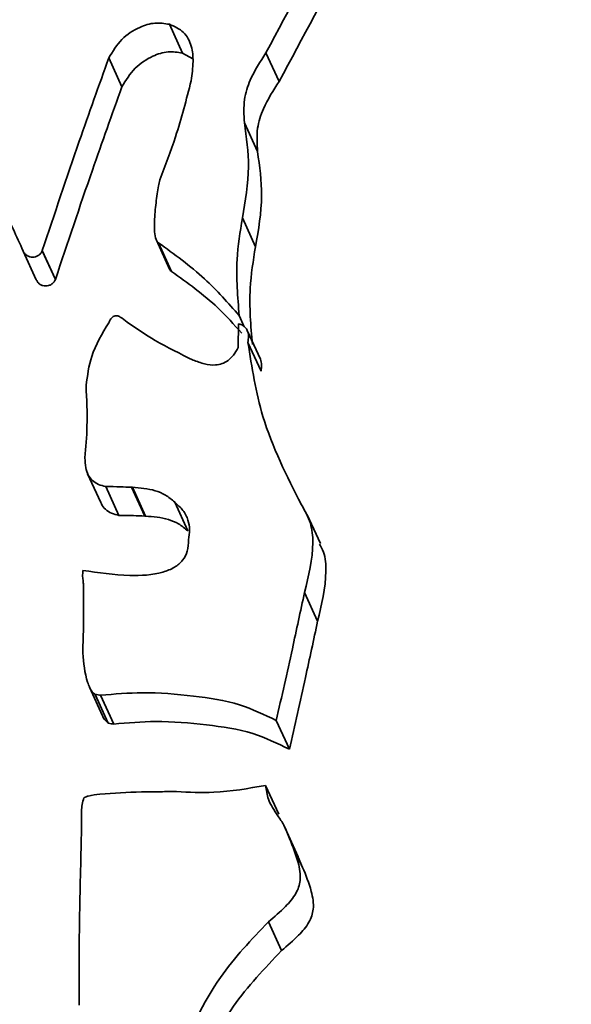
# Model space of a CAD drawing. Header units: millimetres. Extents: x 5 to 298, y 5 to 205.
# Tile 18 of 83: x 70.628 to 70.974, y 108.977 to 109.596. Entities that reach past the tile are written whole.
import ezdxf

# ---------------------------------------------------------------- set-up
doc = ezdxf.new("R2010")
doc.units = ezdxf.units.MM
doc.layers.add('图框', color=7, linetype='Continuous')
doc.styles.add('SLDTEXTSTYLE1', font='TXT', dxfattribs={"width": 0.7})
doc.dimstyles.new('SLDDIMSTYLE4', dxfattribs={"dimtxt": 3.5, "dimasz": 3.5, "dimexe": 0, "dimexo": 0.0625, "dimgap": 0.875, "dimtad": 2, "dimlfac": 15, "dimrnd": 1e-09, "dimzin": 12, "dimdsep": 46, "dimtxsty": 'SLDTEXTSTYLE1', "dimsah": 1, "dimcen": 0.09, "dimadec": 0, "dimazin": 3, "dimtfac": 1, "dimtofl": 0, "dimtmove": 0, "dimatfit": 3, "dimfxl": 0, "dimfrac": 2, "dimtolj": 1, "dimtzin": 12, "dimarcsym": 0})

# ---------------------------------------------------------------- blocks, each defined once
blk = doc.blocks.new('_D_11')
at = {"layer": '图框'}
for p, q in [((48.73921, 136.56848), (29.90588, 136.56848)), ((30.90588, 70.86181), (30.90588, 136.56848)), ((107.97255, 70.86181), (29.90588, 70.86181))]:
    blk.add_line(p, q, dxfattribs=at)
for points in [[(30.90588, 136.56848), (30.36742, 133.06848), (31.44434, 133.06848)], [(30.90588, 70.86181), (31.44434, 74.36181), (30.36742, 74.36181)]]:
    blk.add_solid(points, dxfattribs=at)
at = {"layer": '图框', "insert": (26.39414, 103.55805), "char_height": 3.5, "attachment_point": 1, "rotation": 90, "style": 'SLDTEXTSTYLE1'}
blk.add_mtext('B', dxfattribs=at)

msp = doc.modelspace()

# ---------------------------------------------------------------- linework, layer by layer
at = {"color": 7, "linetype": 'Continuous', "lineweight": 35}
for p, q in [((70.7216965, 109.5929063), (70.7299311, 109.5747903)), ((70.7299311, 109.5747903), (70.7363863, 109.5710919)), ((70.7824045, 109.5749868), (70.7906391, 109.5568708)), ((70.683674, 109.571789), (70.6919086, 109.5536731)), ((70.7688741, 109.5310159), (70.7771087, 109.5129)), ((70.7675827, 109.4711435), (70.7758173, 109.4530275)), ((70.7135465, 109.4570996), (70.7217811, 109.4389836)), ((70.7148003, 109.4555569), (70.7230349, 109.4374409)), ((70.6298698, 109.4502742), (70.6381044, 109.4321583)), ((70.6418486, 109.4504418), (70.6418923, 109.4505558)), ((70.6418486, 109.4504418), (70.6500832, 109.4323259)), ((70.6418923, 109.4505558), (70.6501269, 109.4324398)), ((70.6500832, 109.4323259), (70.6501269, 109.4324398)), ((70.7655998, 109.4097291), (70.7687967, 109.402696)), ((70.7652227, 109.404614), (70.7648807, 109.3897045)), ((70.7789167, 109.3822877), (70.7706821, 109.4004036)), ((70.7711044, 109.3928487), (70.779339, 109.3747327)), ((70.6703677, 109.3102409), (70.6786023, 109.2921249)), ((70.6817687, 109.3021986), (70.6900033, 109.2840826)), ((70.6980114, 109.3017159), (70.6984898, 109.3017159)), ((70.6980114, 109.3017159), (70.706246, 109.2835999)), ((70.6984898, 109.3017159), (70.7067245, 109.2835999)), ((70.7250422, 109.2923975), (70.7332768, 109.2742815)), ((70.706246, 109.2835999), (70.7067245, 109.2835999)), ((70.816586, 109.2662924), (70.8083513, 109.2844083)), ((70.8066361, 109.2356557), (70.8148707, 109.2175398)), ((70.6714833, 109.1761277), (70.6797179, 109.1580118)), ((70.6750931, 109.1714861), (70.6833277, 109.1533701)), ((70.6784989, 109.1709766), (70.6867335, 109.1528606)), ((70.7888754, 109.1550615), (70.79711, 109.1369455)), ((70.7821704, 109.1142482), (70.790405, 109.0961322)), ((70.8027086, 109.0692467), (70.7944739, 109.0873627)), ((70.7972066, 109.080836), (70.8054412, 109.06272)), ((70.6663109, 109.0746818), (70.6662699, 109.0746818)), ((70.8054412, 109.06272), (70.8026396, 109.0692169)), ((70.7839899, 109.028492), (70.7922245, 109.010376))]:
    msp.add_line(p, q, dxfattribs=at)
for points, knots in [([(70.7824045, 109.5749868), (70.7972081, 109.6027068), (70.8234644, 109.6518722), (70.8499594, 109.7009182), (70.8615163, 109.7223116)], [0, 0, 0, 0, 0.56380979, 1, 1, 1, 1]), ([(70.7906391, 109.5568708), (70.8054427, 109.5845908), (70.831699, 109.6337562), (70.858194, 109.6828022), (70.8697509, 109.7041956)], [0, 0, 0, 0, 0.56380979, 1, 1, 1, 1]), ([(70.683674, 109.571789), (70.6861489, 109.5758887), (70.6909696, 109.5838739), (70.7017898, 109.5909293), (70.7123926, 109.5943662), (70.7186799, 109.5933796), (70.7216965, 109.5929063)], [0, 0, 0, 0, 0.30532621, 0.5947087, 0.80554825, 1, 1, 1, 1]), ([(70.7216965, 109.5929063), (70.7249213, 109.5915224), (70.7313384, 109.5887685), (70.7360181, 109.5793081), (70.7369691, 109.5687171), (70.7359789, 109.5614802), (70.7354283, 109.5574561)], [0, 0, 0, 0, 0.24191854, 0.48140212, 0.7116355, 1, 1, 1, 1]), ([(70.6919086, 109.5536731), (70.6943836, 109.5577727), (70.6992042, 109.5657579), (70.7100245, 109.5728133), (70.7206272, 109.5762502), (70.7269145, 109.5752637), (70.7299311, 109.5747903)], [0, 0, 0, 0, 0.30532621, 0.5947087, 0.80554825, 1, 1, 1, 1]), ([(70.7688741, 109.5310159), (70.7685741, 109.5359085), (70.7680147, 109.5450317), (70.7728475, 109.5602812), (70.7787951, 109.5694329), (70.7824045, 109.5749868)], [0, 0, 0, 0, 0.31254937, 0.5828075, 1, 1, 1, 1]), ([(70.6418923, 109.4505558), (70.6495313, 109.4735201), (70.6630196, 109.5140685), (70.6774264, 109.5543296), (70.683674, 109.571789)], [0, 0, 0, 0, 0.56634418, 1, 1, 1, 1]), ([(70.6501269, 109.4324398), (70.6577659, 109.4554042), (70.6712542, 109.4959525), (70.685661, 109.5362136), (70.6919086, 109.5536731)], [0, 0, 0, 0, 0.56634418, 1, 1, 1, 1]), ([(70.7354283, 109.5574561), (70.7323835, 109.5456229), (70.7269448, 109.5244866), (70.7191689, 109.504023), (70.7157464, 109.495016)], [0, 0, 0, 0, 0.55985666, 1, 1, 1, 1]), ([(70.7771087, 109.5129), (70.7768087, 109.5177926), (70.7762493, 109.5269157), (70.7810821, 109.5421652), (70.7870297, 109.5513169), (70.7906391, 109.5568708)], [0, 0, 0, 0, 0.31254937, 0.5828075, 1, 1, 1, 1]), ([(70.7675827, 109.4711435), (70.7694447, 109.4818563), (70.7729181, 109.5018398), (70.7701556, 109.52177), (70.7688741, 109.5310159)], [0, 0, 0, 0, 0.5360843, 1, 1, 1, 1]), ([(70.6015163, 109.5139679), (70.606734, 109.5020412), (70.6160487, 109.4807491), (70.6256477, 109.4595838), (70.6298698, 109.4502742)], [0, 0, 0, 0, 0.56014835, 1, 1, 1, 1]), ([(70.7758173, 109.4530275), (70.7776793, 109.4637403), (70.7811527, 109.4837238), (70.7783902, 109.503654), (70.7771087, 109.5129)], [0, 0, 0, 0, 0.5360843, 1, 1, 1, 1]), ([(70.7157464, 109.495016), (70.7154493, 109.4937757), (70.7147562, 109.4908821), (70.713726, 109.4841819), (70.7125526, 109.4745621), (70.7120995, 109.4649589), (70.7128085, 109.4587506), (70.713722, 109.4566969), (70.7141834, 109.4559924), (70.7146048, 109.4556949), (70.7148003, 109.4555569)], [0, 0, 0, 0, 0.09448068, 0.22040605, 0.50321583, 0.81400652, 0.9380228, 0.96192353, 0.98233027, 1, 1, 1, 1]), ([(70.7655998, 109.4097291), (70.7646148, 109.4214613), (70.7628922, 109.4419811), (70.7661763, 109.4623994), (70.7675827, 109.4711435)], [0, 0, 0, 0, 0.57175268, 1, 1, 1, 1]), ([(70.7148003, 109.4555569), (70.7248253, 109.448317), (70.7434773, 109.4348467), (70.7586035, 109.4176726), (70.7655998, 109.4097291)], [0, 0, 0, 0, 0.53747588, 1, 1, 1, 1]), ([(70.6298698, 109.4502742), (70.6301842, 109.4496874), (70.6307916, 109.4485536), (70.6322877, 109.4473398), (70.6339913, 109.4466233), (70.6358212, 109.4464059), (70.6376556, 109.4466739), (70.6393735, 109.447438), (70.6408933, 109.448694), (70.6415228, 109.4498457), (70.6418486, 109.4504418)], [0, 0, 0, 0, 0.13390784, 0.25870707, 0.3797667, 0.49974422, 0.61975683, 0.74091988, 0.86588341, 1, 1, 1, 1]), ([(70.7738344, 109.3916131), (70.7728495, 109.4033453), (70.7711268, 109.4238651), (70.7744109, 109.4442834), (70.7758173, 109.4530275)], [0, 0, 0, 0, 0.57175268, 1, 1, 1, 1]), ([(70.721798, 109.4389914), (70.7218622, 109.4388425), (70.7220342, 109.4384437), (70.7224206, 109.4378774), (70.7228402, 109.4375793), (70.7230349, 109.4374409)], [0, 0, 0, 0, 0.2420955, 0.64828749, 1, 1, 1, 1]), ([(70.7230349, 109.4374409), (70.7331156, 109.4302595), (70.749228, 109.4187811), (70.7623115, 109.4041208), (70.7672094, 109.3986327)], [0, 0, 0, 0, 0.62564767, 1, 1, 1, 1]), ([(70.6381044, 109.4321583), (70.6384188, 109.4315714), (70.6390262, 109.4304376), (70.6405224, 109.4292238), (70.6422259, 109.4285073), (70.6440558, 109.4282899), (70.6458902, 109.428558), (70.6476081, 109.429322), (70.6491279, 109.430578), (70.6497574, 109.4317297), (70.6500832, 109.4323259)], [0, 0, 0, 0, 0.13390784, 0.25870707, 0.3797667, 0.49974422, 0.61975683, 0.74091988, 0.86588341, 1, 1, 1, 1]), ([(70.6835713, 109.4052174), (70.6794651, 109.3983289), (70.672092, 109.38596), (70.6702199, 109.3718959), (70.6693904, 109.3656644)], [0, 0, 0, 0, 0.55692132, 1, 1, 1, 1]), ([(70.6951728, 109.4056196), (70.6938168, 109.4067474), (70.6918661, 109.4083698), (70.6891514, 109.4096774), (70.6875587, 109.4096295), (70.6864375, 109.4091363), (70.6854072, 109.4082239), (70.6844217, 109.4069012), (70.6838763, 109.4058212), (70.6835713, 109.4052174)], [0, 0, 0, 0, 0.360500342, 0.51859438, 0.592096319, 0.671471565, 0.756677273, 0.863957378, 1, 1, 1, 1]), ([(70.7366067, 109.3817738), (70.7285389, 109.3856849), (70.7141291, 109.3926704), (70.7009661, 109.4016622), (70.6951728, 109.4056196)], [0, 0, 0, 0, 0.55988488, 1, 1, 1, 1]), ([(70.7711044, 109.3928487), (70.7712574, 109.3941652), (70.771553, 109.3967086), (70.7710875, 109.3999932), (70.7695959, 109.4022212), (70.7677106, 109.4036901), (70.7661085, 109.4042851), (70.7652227, 109.404614)], [0, 0, 0, 0, 0.2699595, 0.52154151, 0.65640611, 0.81004407, 1, 1, 1, 1]), ([(70.8046476, 109.290802), (70.7954676, 109.3089248), (70.7790862, 109.3412644), (70.7735418, 109.3770965), (70.7711044, 109.3928487)], [0, 0, 0, 0, 0.560391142, 1, 1, 1, 1]), ([(70.7648807, 109.3897045), (70.7639931, 109.388029), (70.7623668, 109.3849592), (70.7588579, 109.3814233), (70.7549229, 109.3793096), (70.7498227, 109.3783431), (70.7435029, 109.3791062), (70.7389858, 109.3808535), (70.7366067, 109.3817738)], [0, 0, 0, 0, 0.17021299, 0.31185942, 0.43836463, 0.5621846, 0.76940567, 1, 1, 1, 1]), ([(70.779339, 109.3747327), (70.7795235, 109.3760626), (70.7798785, 109.3786211), (70.7792237, 109.3810971), (70.7789093, 109.3822861)], [0, 0, 0, 0, 0.519783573, 1, 1, 1, 1]), ([(70.6693904, 109.3656644), (70.6697831, 109.3571642), (70.6704832, 109.3420132), (70.6692366, 109.3268579), (70.6686894, 109.3202053)], [0, 0, 0, 0, 0.56103194, 1, 1, 1, 1]), ([(70.6686894, 109.3202053), (70.6687348, 109.3181365), (70.6688164, 109.3144185), (70.6704427, 109.3095107), (70.6732305, 109.3057983), (70.6771372, 109.303297), (70.6802176, 109.3025665), (70.6817687, 109.3021986)], [0, 0, 0, 0, 0.25101874, 0.45111642, 0.62150832, 0.80940807, 1, 1, 1, 1]), ([(70.6817687, 109.3021986), (70.6848061, 109.3021624), (70.6902257, 109.3020979), (70.6956341, 109.3018325), (70.6980114, 109.3017159)], [0, 0, 0, 0, 0.56044921, 1, 1, 1, 1]), ([(70.6984898, 109.3017159), (70.7033539, 109.3013302), (70.7105488, 109.3007596), (70.7195435, 109.2970671), (70.7231673, 109.2939897), (70.7250422, 109.2923975)], [0, 0, 0, 0, 0.501793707, 0.742243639, 1, 1, 1, 1]), ([(70.6787101, 109.292163), (70.6788037, 109.2918705), (70.6793229, 109.2902478), (70.6815386, 109.2877113), (70.6853524, 109.2851734), (70.6884457, 109.2844479), (70.6900033, 109.2840826)], [0, 0, 0, 0, 0.06389301, 0.35449207, 0.67495031, 1, 1, 1, 1]), ([(70.7250422, 109.2923975), (70.7268819, 109.2907739), (70.7304983, 109.2875825), (70.7335681, 109.2814421), (70.7346664, 109.274978), (70.7341041, 109.2708404), (70.7338068, 109.2686523)], [0, 0, 0, 0, 0.27283122, 0.53630643, 0.75479083, 1, 1, 1, 1]), ([(70.8066361, 109.2356557), (70.8092161, 109.2460387), (70.8127906, 109.2604237), (70.8110645, 109.2797004), (70.8068307, 109.2870252), (70.8046476, 109.290802)], [0, 0, 0, 0, 0.55687458, 0.77151594, 1, 1, 1, 1]), ([(70.6900033, 109.2840826), (70.6930407, 109.2840465), (70.6984603, 109.2839819), (70.7038687, 109.2837166), (70.706246, 109.2835999)], [0, 0, 0, 0, 0.56044921, 1, 1, 1, 1]), ([(70.7067245, 109.2835999), (70.7115885, 109.2832142), (70.7187834, 109.2826436), (70.7277781, 109.2789512), (70.7314019, 109.2758737), (70.7332768, 109.2742815)], [0, 0, 0, 0, 0.50179371, 0.74224364, 1, 1, 1, 1]), ([(70.7338068, 109.2686523), (70.7337195, 109.2662702), (70.7335538, 109.2617493), (70.7303335, 109.2555435), (70.7248125, 109.2509613), (70.7136024, 109.2466007), (70.6937472, 109.2455897), (70.6771185, 109.2480584), (70.6673684, 109.249506)], [0, 0, 0, 0, 0.09149187, 0.17363329, 0.25865805, 0.35773757, 0.62341374, 1, 1, 1, 1]), ([(70.8148707, 109.2175398), (70.8173399, 109.2278838), (70.8207609, 109.2422149), (70.8198057, 109.2591761), (70.8169753, 109.2644071), (70.8160855, 109.2660516)], [0, 0, 0, 0, 0.64013899, 0.88687373, 1, 1, 1, 1]), ([(70.6673684, 109.249506), (70.66733, 109.2488617), (70.6672528, 109.2475657), (70.6671794, 109.2462695), (70.6671425, 109.2456177)], [0, 0, 0, 0, 0.49714167, 1, 1, 1, 1]), ([(70.6671425, 109.2456177), (70.6673022, 109.2446002), (70.6676298, 109.2425138), (70.6677182, 109.2403994), (70.6677634, 109.2393161)], [0, 0, 0, 0, 0.48767915, 1, 1, 1, 1]), ([(70.6677634, 109.2393161), (70.6678361, 109.2315236), (70.6679658, 109.2176044), (70.6674638, 109.2036799), (70.6672428, 109.1975508)], [0, 0, 0, 0, 0.55983431, 1, 1, 1, 1]), ([(70.7888754, 109.1550615), (70.7922713, 109.1700927), (70.7983345, 109.1969302), (70.8040998, 109.2238245), (70.8066361, 109.2356557)], [0, 0, 0, 0, 0.56008105, 1, 1, 1, 1]), ([(70.79711, 109.1369455), (70.8005059, 109.1519767), (70.8065691, 109.1788143), (70.8123344, 109.2057085), (70.8148707, 109.2175398)], [0, 0, 0, 0, 0.56008105, 1, 1, 1, 1]), ([(70.6672428, 109.1975508), (70.6678241, 109.1912827), (70.6685192, 109.1837871), (70.671509, 109.1759012), (70.6729831, 109.1731639), (70.674439, 109.1720062), (70.6750931, 109.1714861)], [0, 0, 0, 0, 0.67073405, 0.80208173, 0.91107877, 1, 1, 1, 1]), ([(70.6750931, 109.1714861), (70.6757, 109.1713733), (70.6768283, 109.1711637), (70.6779709, 109.1710357), (70.6784989, 109.1709766)], [0, 0, 0, 0, 0.537926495, 1, 1, 1, 1]), ([(70.6784989, 109.1709766), (70.6872831, 109.17172), (70.7067691, 109.1733692), (70.7360058, 109.1707702), (70.7649562, 109.1666941), (70.7813396, 109.1587264), (70.7888754, 109.1550615)], [0, 0, 0, 0, 0.23214848, 0.51497915, 0.77690857, 1, 1, 1, 1]), ([(70.6797444, 109.1580222), (70.6797962, 109.1578866), (70.6802082, 109.1568084), (70.6812342, 109.1550527), (70.6826787, 109.1538917), (70.6833277, 109.1533701)], [0, 0, 0, 0, 0.07338515, 0.58368812, 1, 1, 1, 1]), ([(70.6833277, 109.1533701), (70.6839346, 109.1532573), (70.6850629, 109.1530477), (70.6862055, 109.1529197), (70.6867335, 109.1528606)], [0, 0, 0, 0, 0.537926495, 1, 1, 1, 1]), ([(70.6867335, 109.1528606), (70.6955177, 109.153604), (70.7150037, 109.1552532), (70.7442405, 109.1526542), (70.7731908, 109.1485781), (70.7895742, 109.1406104), (70.79711, 109.1369455)], [0, 0, 0, 0, 0.23214848, 0.51497915, 0.77690857, 1, 1, 1, 1]), ([(70.7821704, 109.1142482), (70.7713139, 109.1123345), (70.7527063, 109.1090545), (70.7339441, 109.1099477), (70.7261285, 109.1103197)], [0, 0, 0, 0, 0.583442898, 1, 1, 1, 1]), ([(70.78984, 109.0952091), (70.7875546, 109.0985628), (70.7835935, 109.1043755), (70.7825935, 109.1113132), (70.7821704, 109.1142482)], [0, 0, 0, 0, 0.576955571, 1, 1, 1, 1]), ([(70.704115, 109.1101186), (70.69541, 109.1098491), (70.6842741, 109.1095043), (70.6724917, 109.1080488), (70.6693135, 109.1071234), (70.6683989, 109.1066797), (70.6681376, 109.1064612), (70.6680219, 109.1063644)], [0, 0, 0, 0, 0.7170715, 0.9173186, 0.9721107, 0.98765571, 1, 1, 1, 1]), ([(70.7079719, 109.110199), (70.7072519, 109.1101804), (70.7059663, 109.110147), (70.7046807, 109.1101273), (70.704115, 109.1101186)], [0, 0, 0, 0, 0.56003713, 1, 1, 1, 1]), ([(70.7261285, 109.1103197), (70.7227895, 109.1103237), (70.716738, 109.1103308), (70.710685, 109.1102398), (70.7079719, 109.110199)], [0, 0, 0, 0, 0.55176415, 1, 1, 1, 1]), ([(70.6680219, 109.1063644), (70.6675563, 109.1050124), (70.6666158, 109.1022812), (70.6665956, 109.0994173), (70.6665854, 109.0979711)], [0, 0, 0, 0, 0.49501943, 1, 1, 1, 1]), ([(70.6665854, 109.0979711), (70.6665447, 109.0937474), (70.6664722, 109.086208), (70.6663423, 109.0786681), (70.6662852, 109.0753522)], [0, 0, 0, 0, 0.56022157, 1, 1, 1, 1]), ([(70.7972066, 109.080836), (70.796117, 109.0836924), (70.7941853, 109.0887563), (70.7911592, 109.0932502), (70.78984, 109.0952091)], [0, 0, 0, 0, 0.56408131, 1, 1, 1, 1]), ([(70.7839899, 109.028492), (70.7876441, 109.0315977), (70.7939679, 109.0369722), (70.8014112, 109.0454873), (70.8047927, 109.0553918), (70.8026063, 109.0674701), (70.7992036, 109.0758929), (70.7972066, 109.080836)], [0, 0, 0, 0, 0.233428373, 0.403948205, 0.544629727, 0.732754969, 1, 1, 1, 1]), ([(70.6662699, 109.0746818), (70.665805, 109.0562619), (70.6649749, 109.0233732), (70.6649482, 108.9904925), (70.6649364, 108.9760273)], [0, 0, 0, 0, 0.56006836, 1, 1, 1, 1]), ([(70.6662852, 109.0753522), (70.6662873, 109.075216), (70.6662906, 109.0749922), (70.6663052, 109.0747691), (70.6663109, 109.0746818)], [0, 0, 0, 0, 0.60878042, 1, 1, 1, 1]), ([(70.7922245, 109.010376), (70.7958788, 109.0134818), (70.8022025, 109.0188563), (70.8096458, 109.0273713), (70.8130273, 109.0372758), (70.8108409, 109.0493541), (70.8074382, 109.0577769), (70.8054412, 109.06272)], [0, 0, 0, 0, 0.233428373, 0.403948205, 0.544629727, 0.732754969, 1, 1, 1, 1]), ([(70.7270016, 108.942186), (70.7348933, 108.9599575), (70.7490469, 108.9918302), (70.7732721, 109.017247), (70.7839899, 109.028492)], [0, 0, 0, 0, 0.557578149, 1, 1, 1, 1]), ([(70.7352362, 108.92407), (70.7431279, 108.9418415), (70.7572815, 108.9737142), (70.7815067, 108.999131), (70.7922245, 109.010376)], [0, 0, 0, 0, 0.55757815, 1, 1, 1, 1])]:
    msp.add_open_spline(points, degree=3, knots=knots, dxfattribs=at)

# ---------------------------------------------------------------- dimensions: what is measured, and where the dimension line sits
at = {"layer": '图框'}
dim = msp.add_linear_dim(base=(30.9058806, 136.5684791), p1=(108.9725472, 70.8618124), p2=(49.7392139, 136.5684791), angle=90, text='B', dimstyle='SLDDIMSTYLE4', dxfattribs=at)
dim.commit()
dim.dimension.update_dxf_attribs({"geometry": '_D_11', "text_midpoint": (30.9058806, 104.3236708), "dimtype": 160})

doc.saveas('drawing.dxf')
